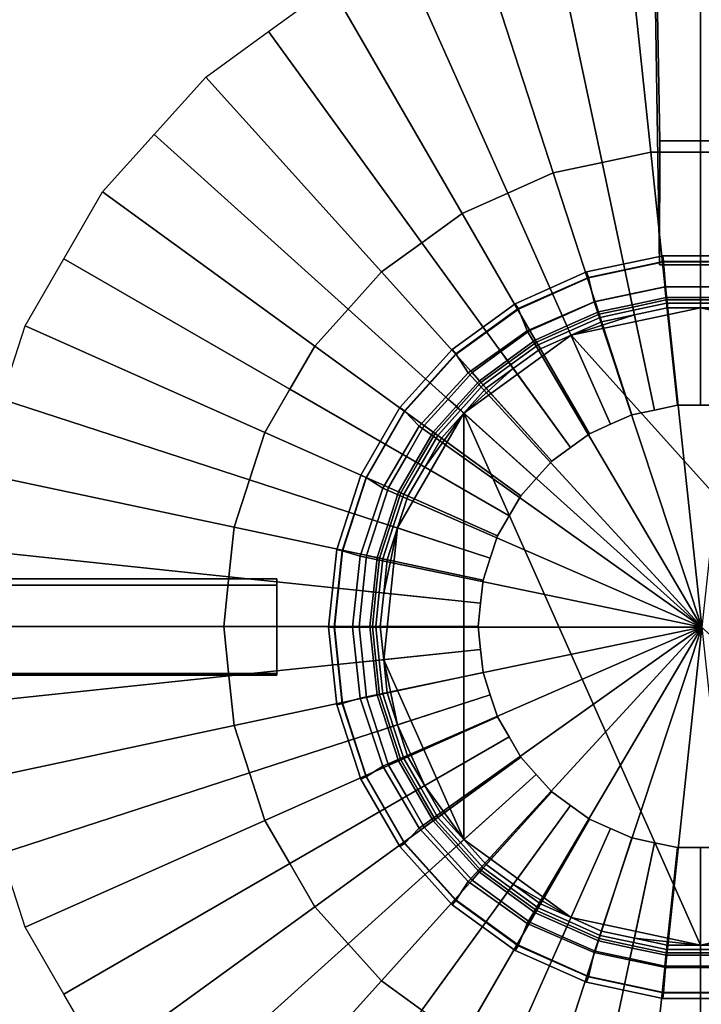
# Model space of a CAD drawing. Extents: x -11.5 to 11.5, y -9.9 to 10.6.
# Tile 23 of 33: x 4.2 to 6.1, y -3.9 to -1.1. Entities that reach past the tile are written whole.
import ezdxf

# ---------------------------------------------------------------- set-up
doc = ezdxf.new("R2010")
doc.units = 0
for name, color, linetype in [('CAST_IRON_-_PLATES_4', 27, 'CONTINUOUS'), ('GALVANIZED_METAL', 252, 'CONTINUOUS'), ('STAINLESS_STEEL', 251, 'CONTINUOUS')]:
    doc.layers.add(name, color=color, linetype=linetype)

msp = doc.modelspace()

# ---------------------------------------------------------------- linework, layer by layer
at = {"layer": 'CAST_IRON_-_PLATES_4'}
for points in [[(5.9392, 1.0066, 1.9362), (5.984, -1.4254, 1.9974), (6.2247, -1.4254, 1.9974), (6.2583, 1.0066, 1.9363)], [(6.2583, 1.0066, 2.3695), (6.2242, -1.7756, 2.3346), (5.9834, -1.7756, 2.3346), (5.9392, 1.0066, 2.3695)], [(5.9834, -1.7756, 2.3346), (5.984, -1.4254, 1.9974), (5.9392, 1.0066, 1.9362), (5.9392, 1.0066, 2.3695)], [(6.2247, -1.4254, 1.9974), (5.984, -1.4254, 1.9974), (5.9834, -1.7756, 2.3346), (6.2242, -1.7756, 2.3346)], [(5.9928, -1.7497, 1.4117), (5.9944, -1.7655, 1.4752), (5.782, -1.8106, 1.4752), (5.7771, -1.7955, 1.4117)], [(5.9946, -1.767, 1.4117), (5.9928, -1.7497, 1.4117), (5.7771, -1.7955, 1.4117), (5.7825, -1.8121, 1.4117)], [(6.2133, -1.7497, 1.4117), (6.2116, -1.7655, 1.4752), (5.9944, -1.7655, 1.4752), (5.9928, -1.7497, 1.4117)], [(6.2114, -1.767, 1.4117), (6.2133, -1.7497, 1.4117), (5.9928, -1.7497, 1.4117), (5.9946, -1.767, 1.4117)], [(5.9944, -1.7655, 1.4752), (5.9999, -1.8377, 1.5387), (5.798, -1.8797, 1.5387), (5.782, -1.8106, 1.4752)], [(6.2116, -1.7655, 1.4752), (6.2062, -1.8377, 1.5387), (5.9999, -1.8377, 1.5387), (5.9944, -1.7655, 1.4752)], [(5.7771, -1.7955, 1.4117), (5.782, -1.8106, 1.4752), (5.5837, -1.899, 1.4752), (5.5757, -1.8852, 1.4117)], [(5.7825, -1.8121, 1.4117), (5.7771, -1.7955, 1.4117), (5.5757, -1.8852, 1.4117), (5.5844, -1.9003, 1.4117)], [(5.782, -1.8106, 1.4752), (5.798, -1.8797, 1.5387), (5.6096, -1.9618, 1.5387), (5.5837, -1.899, 1.4752)], [(5.9999, -1.8377, 1.5387), (6.103, -2.7985, 1.5387), (5.798, -1.8797, 1.5387)], [(6.2062, -1.8377, 1.5387), (6.103, -2.7985, 1.5387), (5.9999, -1.8377, 1.5387)], [(5.5757, -1.8852, 1.4117), (5.5837, -1.899, 1.4752), (5.408, -2.0266, 1.4752), (5.3973, -2.0148, 1.4117)], [(5.5844, -1.9003, 1.4117), (5.5757, -1.8852, 1.4117), (5.3973, -2.0148, 1.4117), (5.409, -2.0277, 1.4117)], [(5.798, -1.8797, 1.5387), (6.103, -2.7985, 1.5387), (5.6096, -1.9618, 1.5387)], [(5.5837, -1.899, 1.4752), (5.6096, -1.9618, 1.5387), (5.4426, -2.0806, 1.5387), (5.408, -2.0266, 1.4752)], [(5.6096, -1.9618, 1.5387), (6.103, -2.7985, 1.5387), (5.4426, -2.0806, 1.5387)], [(5.3973, -2.0148, 1.4117), (5.408, -2.0266, 1.4752), (5.2627, -2.188, 1.4752), (5.2498, -2.1786, 1.4117)], [(5.409, -2.0277, 1.4117), (5.3973, -2.0148, 1.4117), (5.2498, -2.1786, 1.4117), (5.2639, -2.1889, 1.4117)], [(5.408, -2.0266, 1.4752), (5.4426, -2.0806, 1.5387), (5.3046, -2.2307, 1.5387), (5.2627, -2.188, 1.4752)], [(5.4426, -2.0806, 1.5387), (6.103, -2.7985, 1.5387), (5.3046, -2.2307, 1.5387)], [(5.2498, -2.1786, 1.4117), (5.2627, -2.188, 1.4752), (5.1541, -2.376, 1.4752), (5.1396, -2.3696, 1.4117)], [(5.2639, -2.1889, 1.4117), (5.2498, -2.1786, 1.4117), (5.1396, -2.3696, 1.4117), (5.1555, -2.3767, 1.4117)], [(5.2627, -2.188, 1.4752), (5.3046, -2.2307, 1.5387), (5.2014, -2.4056, 1.5387), (5.1541, -2.376, 1.4752)], [(5.3046, -2.2307, 1.5387), (6.103, -2.7985, 1.5387), (5.2014, -2.4056, 1.5387)], [(5.1396, -2.3696, 1.4117), (5.1541, -2.376, 1.4752), (5.087, -2.5826, 1.4752), (5.0714, -2.5792, 1.4117)], [(5.1555, -2.3767, 1.4117), (5.1396, -2.3696, 1.4117), (5.0714, -2.5792, 1.4117), (5.0885, -2.5829, 1.4117)], [(5.1541, -2.376, 1.4752), (5.2014, -2.4056, 1.5387), (5.1377, -2.5977, 1.5387), (5.087, -2.5826, 1.4752)], [(5.2014, -2.4056, 1.5387), (6.103, -2.7985, 1.5387), (5.1377, -2.5977, 1.5387)], [(5.0714, -2.5792, 1.4117), (5.087, -2.5826, 1.4752), (5.0643, -2.7985, 1.4752), (5.0484, -2.7985, 1.4117)], [(5.0885, -2.5829, 1.4117), (5.0714, -2.5792, 1.4117), (5.0484, -2.7985, 1.4117), (5.0658, -2.7985, 1.4117)], [(5.087, -2.5826, 1.4752), (5.1377, -2.5977, 1.5387), (5.1161, -2.7985, 1.5387), (5.0643, -2.7985, 1.4752)], [(5.1377, -2.5977, 1.5387), (6.103, -2.7985, 1.5387), (5.1161, -2.7985, 1.5387)], [(4.9022, -2.6617, 2.0119), (4.9022, -2.6798, 2.348), (1.0684, -2.6798, 2.348), (1.0068, -2.6617, 1.9362)], [(4.9022, -2.9338, 2.0119), (4.9022, -2.6617, 2.0119), (1.0068, -2.6617, 1.9362), (1.0068, -2.9338, 1.9362)], [(4.9022, -2.9297, 2.348), (4.9022, -2.6798, 2.348), (4.9022, -2.6617, 2.0119), (4.9022, -2.9338, 2.0119)], [(1.0684, -2.9297, 2.348), (1.0684, -2.6798, 2.348), (4.9022, -2.6798, 2.348), (4.9022, -2.9297, 2.348)], [(5.0484, -2.7985, 1.4117), (5.0643, -2.7985, 1.4752), (5.087, -3.0145, 1.4752), (5.0714, -3.0178, 1.4117)], [(5.0658, -2.7985, 1.4117), (5.0484, -2.7985, 1.4117), (5.0714, -3.0178, 1.4117), (5.0885, -3.0142, 1.4117)], [(5.0643, -2.7985, 1.4752), (5.1161, -2.7985, 1.5387), (5.1377, -2.9994, 1.5387), (5.087, -3.0145, 1.4752)], [(5.1161, -2.7985, 1.5387), (6.103, -2.7985, 1.5387), (5.1377, -2.9994, 1.5387)], [(5.1377, -2.9994, 1.5387), (6.103, -2.7985, 1.5387), (5.2014, -3.1915, 1.5387)], [(5.2014, -3.1915, 1.5387), (6.103, -2.7985, 1.5387), (5.3046, -3.3664, 1.5387)], [(5.3046, -3.3664, 1.5387), (6.103, -2.7985, 1.5387), (5.4426, -3.5165, 1.5387)], [(5.4426, -3.5165, 1.5387), (6.103, -2.7985, 1.5387), (5.6096, -3.6352, 1.5387)], [(5.6096, -3.6352, 1.5387), (6.103, -2.7985, 1.5387), (5.798, -3.7173, 1.5387)], [(5.798, -3.7173, 1.5387), (6.103, -2.7985, 1.5387), (5.9999, -3.7593, 1.5387)], [(5.9999, -3.7593, 1.5387), (6.103, -2.7985, 1.5387), (6.2062, -3.7593, 1.5387)], [(4.9022, -2.9297, 2.348), (4.9022, -2.9338, 2.0119), (1.0068, -2.9338, 1.9362), (1.0684, -2.9297, 2.348)], [(5.087, -3.0145, 1.4752), (5.1377, -2.9994, 1.5387), (5.2014, -3.1915, 1.5387), (5.1541, -3.221, 1.4752)], [(5.0885, -3.0142, 1.4117), (5.0714, -3.0178, 1.4117), (5.1396, -3.2275, 1.4117), (5.1555, -3.2204, 1.4117)], [(5.0714, -3.0178, 1.4117), (5.087, -3.0145, 1.4752), (5.1541, -3.221, 1.4752), (5.1396, -3.2275, 1.4117)], [(5.1541, -3.221, 1.4752), (5.2014, -3.1915, 1.5387), (5.3046, -3.3664, 1.5387), (5.2627, -3.4091, 1.4752)], [(5.1555, -3.2204, 1.4117), (5.1396, -3.2275, 1.4117), (5.2498, -3.4184, 1.4117), (5.2639, -3.4082, 1.4117)], [(5.1396, -3.2275, 1.4117), (5.1541, -3.221, 1.4752), (5.2627, -3.4091, 1.4752), (5.2498, -3.4184, 1.4117)], [(5.2627, -3.4091, 1.4752), (5.3046, -3.3664, 1.5387), (5.4426, -3.5165, 1.5387), (5.408, -3.5705, 1.4752)], [(5.2639, -3.4082, 1.4117), (5.2498, -3.4184, 1.4117), (5.3973, -3.5823, 1.4117), (5.409, -3.5693, 1.4117)], [(5.2498, -3.4184, 1.4117), (5.2627, -3.4091, 1.4752), (5.408, -3.5705, 1.4752), (5.3973, -3.5823, 1.4117)], [(5.408, -3.5705, 1.4752), (5.4426, -3.5165, 1.5387), (5.6096, -3.6352, 1.5387), (5.5837, -3.6981, 1.4752)], [(5.409, -3.5693, 1.4117), (5.3973, -3.5823, 1.4117), (5.5757, -3.7119, 1.4117), (5.5844, -3.6968, 1.4117)], [(5.3973, -3.5823, 1.4117), (5.408, -3.5705, 1.4752), (5.5837, -3.6981, 1.4752), (5.5757, -3.7119, 1.4117)], [(5.5837, -3.6981, 1.4752), (5.6096, -3.6352, 1.5387), (5.798, -3.7173, 1.5387), (5.782, -3.7864, 1.4752)], [(5.5844, -3.6968, 1.4117), (5.5757, -3.7119, 1.4117), (5.7771, -3.8015, 1.4117), (5.7825, -3.785, 1.4117)], [(5.5757, -3.7119, 1.4117), (5.5837, -3.6981, 1.4752), (5.782, -3.7864, 1.4752), (5.7771, -3.8015, 1.4117)], [(5.782, -3.7864, 1.4752), (5.798, -3.7173, 1.5387), (5.9999, -3.7593, 1.5387), (5.9944, -3.8316, 1.4752)], [(5.9944, -3.8316, 1.4752), (5.9999, -3.7593, 1.5387), (6.2062, -3.7593, 1.5387), (6.2116, -3.8316, 1.4752)], [(5.7825, -3.785, 1.4117), (5.7771, -3.8015, 1.4117), (5.9928, -3.8474, 1.4117), (5.9946, -3.83, 1.4117)], [(5.7771, -3.8015, 1.4117), (5.782, -3.7864, 1.4752), (5.9944, -3.8316, 1.4752), (5.9928, -3.8474, 1.4117)], [(5.9946, -3.83, 1.4117), (5.9928, -3.8474, 1.4117), (6.2133, -3.8474, 1.4117), (6.2114, -3.83, 1.4117)], [(5.9928, -3.8474, 1.4117), (5.9944, -3.8316, 1.4752), (6.2116, -3.8316, 1.4752), (6.2133, -3.8474, 1.4117)]]:
    msp.add_3dface(points, dxfattribs=at)
at = {"layer": 'GALVANIZED_METAL'}
msp.add_3dface([(-10.8114, 9.0054, -1.7317), (-10.8114, -8.9641, -1.7317), (10.8114, -9.2996, -1.7317), (10.8114, 9.0054, -1.7317)], dxfattribs=at)
at = {"layer": 'STAINLESS_STEEL'}
for points in [[(10.1507, 9.5202, 0.249), (1.0867, -5.7839, 0.249), (0.5118, -5.2257, 0.249), (0.5118, 9.5207, 0.249)], [(10.1507, 9.5202, 0.249), (10.1507, -5.7839, 0.249), (1.0867, -5.7839, 0.249)], [(5.8808, -0.72, 0.2626), (5.9583, -1.4569, 0.6659), (5.8206, -1.4862, 0.6659), (5.6674, -0.7653, 0.2626)], [(6.0991, -1.4569, 0.6659), (5.9583, -1.4569, 0.6659), (5.8808, -0.72, 0.2626), (6.0991, -0.72, 0.2626)], [(6.3173, -0.72, 0.2626), (6.2399, -1.4569, 0.6659), (6.0991, -1.4569, 0.6659), (6.0991, -0.72, 0.2626)], [(5.6674, -0.7653, 0.2626), (5.8206, -1.4862, 0.6659), (5.6829, -1.5154, 0.6659), (5.4539, -0.8107, 0.2626)], [(5.4539, -0.8107, 0.2626), (5.6829, -1.5154, 0.6659), (5.5543, -1.5727, 0.6659), (5.2545, -0.8995, 0.2626)], [(5.2545, -0.8995, 0.2626), (5.5543, -1.5727, 0.6659), (5.4257, -1.63, 0.6659), (5.0552, -0.9882, 0.2626)], [(5.0552, -0.9882, 0.2626), (5.4257, -1.63, 0.6659), (5.3118, -1.7127, 0.6659), (4.8786, -1.1165, 0.2626)], [(4.8786, -1.1165, 0.2626), (5.3118, -1.7127, 0.6659), (5.1979, -1.7955, 0.6659), (4.702, -1.2448, 0.2626)], [(4.556, -1.407, 0.2626), (4.702, -1.2448, 0.2626), (5.1979, -1.7955, 0.6659), (5.1037, -1.9001, 0.6659)], [(4.556, -1.407, 0.2626), (5.1037, -1.9001, 0.6659), (5.0095, -2.0047, 0.6659), (4.41, -1.5692, 0.2626)], [(5.9692, -2.1853, 0.6659), (5.8206, -1.4862, 0.6659), (5.9583, -1.4569, 0.6659), (6.0334, -2.1717, 0.6659)], [(6.0334, -2.1717, 0.6659), (5.9583, -1.4569, 0.6659), (6.0991, -1.4569, 0.6659), (6.0991, -2.1717, 0.6659)], [(6.0991, -2.1717, 0.6659), (6.0991, -1.4569, 0.6659), (6.2399, -1.4569, 0.6659), (6.1647, -2.1717, 0.6659)], [(5.905, -2.199, 0.6659), (5.6829, -1.5154, 0.6659), (5.8206, -1.4862, 0.6659), (5.9692, -2.1853, 0.6659)], [(5.845, -2.2257, 0.6659), (5.5543, -1.5727, 0.6659), (5.6829, -1.5154, 0.6659), (5.905, -2.199, 0.6659)], [(4.41, -1.5692, 0.2626), (5.0095, -2.0047, 0.6659), (4.9391, -2.1266, 0.6659), (4.3009, -1.7582, 0.2626)], [(5.785, -2.2524, 0.6659), (5.4257, -1.63, 0.6659), (5.5543, -1.5727, 0.6659), (5.845, -2.2257, 0.6659)], [(5.7319, -2.291, 0.6659), (5.3118, -1.7127, 0.6659), (5.4257, -1.63, 0.6659), (5.785, -2.2524, 0.6659)], [(5.6788, -2.3296, 0.6659), (5.1979, -1.7955, 0.6659), (5.3118, -1.7127, 0.6659), (5.7319, -2.291, 0.6659)], [(4.3009, -1.7582, 0.2626), (4.9391, -2.1266, 0.6659), (4.8687, -2.2486, 0.6659), (4.1917, -1.9472, 0.2626)], [(5.6348, -2.3784, 0.6659), (5.1037, -1.9001, 0.6659), (5.1979, -1.7955, 0.6659), (5.6788, -2.3296, 0.6659)], [(5.801, -1.879, 0.8726), (5.8996, -1.858, 0.8726), (5.906, -1.888, 1.1771), (5.8105, -1.9083, 1.1771)], [(5.8126, -1.9147, 0.8171), (5.9074, -1.8946, 0.8171), (5.8996, -1.858, 0.8726), (5.801, -1.879, 0.8726)], [(5.8996, -1.858, 0.8726), (5.9982, -1.837, 0.8726), (6.0015, -1.8677, 1.1771), (5.906, -1.888, 1.1771)], [(5.9074, -1.8946, 0.8171), (6.0022, -1.8744, 0.8171), (5.9982, -1.837, 0.8726), (5.8996, -1.858, 0.8726)], [(5.9982, -1.837, 0.8726), (6.0991, -1.837, 0.8726), (6.0991, -1.8677, 1.1771), (6.0015, -1.8677, 1.1771)], [(6.0022, -1.8744, 0.8171), (6.0991, -1.8744, 0.8171), (6.0991, -1.837, 0.8726), (5.9982, -1.837, 0.8726)], [(6.0991, -1.837, 0.8726), (6.1999, -1.837, 0.8726), (6.1967, -1.8677, 1.1771), (6.0991, -1.8677, 1.1771)], [(6.0991, -1.8744, 0.8171), (6.196, -1.8744, 0.8171), (6.1999, -1.837, 0.8726), (6.0991, -1.837, 0.8726)], [(5.7089, -1.92, 0.8726), (5.801, -1.879, 0.8726), (5.8105, -1.9083, 1.1771), (5.7214, -1.948, 1.1771)], [(5.7241, -1.9541, 0.8171), (5.8126, -1.9147, 0.8171), (5.801, -1.879, 0.8726), (5.7089, -1.92, 0.8726)], [(5.8105, -1.9083, 1.1771), (5.906, -1.888, 1.1771), (5.9093, -1.9037, 1.1771), (5.8155, -1.9236, 1.1771)], [(5.906, -1.888, 1.1771), (6.0015, -1.8677, 1.1771), (6.0032, -1.8837, 1.1771), (5.9093, -1.9037, 1.1771)], [(5.9074, -1.8946, 0.8171), (5.9692, -2.1853, 0.7992), (6.0334, -2.1717, 0.7992), (6.0022, -1.8744, 0.8171)], [(5.9093, -1.9037, 1.1771), (6.0032, -1.8837, 1.1771), (6.0032, -1.8837, 1.245), (5.9093, -1.9037, 1.245)], [(5.912, -1.9162, 1.4113), (5.9093, -1.9037, 1.245), (6.0032, -1.8837, 1.245), (6.0045, -1.8965, 1.4113)], [(6.0015, -1.8677, 1.1771), (6.0991, -1.8677, 1.1771), (6.0991, -1.8837, 1.1771), (6.0032, -1.8837, 1.1771)], [(6.0022, -1.8744, 0.8171), (6.0334, -2.1717, 0.7992), (6.0991, -2.1717, 0.7992), (6.0991, -1.8744, 0.8171)], [(6.0032, -1.8837, 1.1771), (6.0991, -1.8837, 1.1771), (6.0991, -1.8837, 1.245), (6.0032, -1.8837, 1.245)], [(6.0045, -1.8965, 1.4113), (6.0032, -1.8837, 1.245), (6.0991, -1.8837, 1.245), (6.0991, -1.8965, 1.4113)], [(6.0991, -1.8677, 1.1771), (6.1967, -1.8677, 1.1771), (6.195, -1.8837, 1.1771), (6.0991, -1.8837, 1.1771)], [(6.0991, -1.8744, 0.8171), (6.0991, -2.1717, 0.7992), (6.1647, -2.1717, 0.7992), (6.196, -1.8744, 0.8171)], [(6.0991, -1.8837, 1.1771), (6.195, -1.8837, 1.1771), (6.195, -1.8837, 1.245), (6.0991, -1.8837, 1.245)], [(6.0991, -1.8965, 1.4113), (6.0991, -1.8837, 1.245), (6.195, -1.8837, 1.245), (6.1937, -1.8965, 1.4113)], [(5.5909, -2.4272, 0.6659), (5.0095, -2.0047, 0.6659), (5.1037, -1.9001, 0.6659), (5.6348, -2.3784, 0.6659)], [(5.7214, -1.948, 1.1771), (5.8105, -1.9083, 1.1771), (5.8155, -1.9236, 1.1771), (5.7279, -1.9626, 1.1771)], [(5.7241, -1.9541, 0.8171), (5.845, -2.2257, 0.7992), (5.905, -2.199, 0.7992), (5.8126, -1.9147, 0.8171)], [(6.8784, -3.2463, 1.4113), (5.7331, -1.9743, 1.4113), (6.0991, -1.8965, 1.4113), (6.4651, -1.9743, 1.4113)], [(6.0991, -1.8965, 1.4113), (5.7331, -1.9743, 1.4113), (5.912, -1.9162, 1.4113), (6.0045, -1.8965, 1.4113)], [(5.7331, -1.9743, 1.4113), (5.8195, -1.9358, 1.4113), (5.912, -1.9162, 1.4113)], [(5.8126, -1.9147, 0.8171), (5.905, -2.199, 0.7992), (5.9692, -2.1853, 0.7992), (5.9074, -1.8946, 0.8171)], [(5.8155, -1.9236, 1.1771), (5.9093, -1.9037, 1.1771), (5.9093, -1.9037, 1.245), (5.8155, -1.9236, 1.245)], [(5.8195, -1.9358, 1.4113), (5.8155, -1.9236, 1.245), (5.9093, -1.9037, 1.245), (5.912, -1.9162, 1.4113)], [(6.2862, -1.9162, 1.4113), (6.4651, -1.9743, 1.4113), (6.0991, -1.8965, 1.4113), (6.1937, -1.8965, 1.4113)], [(5.6168, -1.961, 0.8726), (5.7089, -1.92, 0.8726), (5.7214, -1.948, 1.1771), (5.6322, -1.9877, 1.1771)], [(5.6356, -1.9935, 0.8171), (5.7241, -1.9541, 0.8171), (5.7089, -1.92, 0.8726), (5.6168, -1.961, 0.8726)], [(5.7279, -1.9626, 1.1771), (5.8155, -1.9236, 1.1771), (5.8155, -1.9236, 1.245), (5.7279, -1.9626, 1.245)], [(5.7331, -1.9743, 1.4113), (5.7279, -1.9626, 1.245), (5.8155, -1.9236, 1.245), (5.8195, -1.9358, 1.4113)], [(4.1917, -1.9472, 0.2626), (4.8687, -2.2486, 0.6659), (4.8252, -2.3825, 0.6659), (4.1243, -2.1547, 0.2626)], [(6.8784, -3.2463, 1.4113), (6.7678, -3.3985, 1.4113), (5.4303, -2.1942, 1.4113), (5.7331, -1.9743, 1.4113)], [(5.7331, -1.9743, 1.4113), (5.4303, -2.1942, 1.4113), (5.5701, -2.0684, 1.4113), (5.6467, -2.0128, 1.4113)], [(5.5352, -2.0203, 0.8726), (5.6168, -1.961, 0.8726), (5.6322, -1.9877, 1.1771), (5.5532, -2.0451, 1.1771)], [(5.5572, -2.0505, 0.8171), (5.6356, -1.9935, 0.8171), (5.6168, -1.961, 0.8726), (5.5352, -2.0203, 0.8726)], [(5.6322, -1.9877, 1.1771), (5.7214, -1.948, 1.1771), (5.7279, -1.9626, 1.1771), (5.6402, -2.0016, 1.1771)], [(5.6356, -1.9935, 0.8171), (5.785, -2.2524, 0.7992), (5.845, -2.2257, 0.7992), (5.7241, -1.9541, 0.8171)], [(5.6402, -2.0016, 1.1771), (5.7279, -1.9626, 1.1771), (5.7279, -1.9626, 1.245), (5.6402, -2.0016, 1.245)], [(5.6467, -2.0128, 1.4113), (5.6402, -2.0016, 1.245), (5.7279, -1.9626, 1.245), (5.7331, -1.9743, 1.4113)], [(5.5532, -2.0451, 1.1771), (5.6322, -1.9877, 1.1771), (5.6402, -2.0016, 1.1771), (5.5626, -2.058, 1.1771)], [(5.5572, -2.0505, 0.8171), (5.7319, -2.291, 0.7992), (5.785, -2.2524, 0.7992), (5.6356, -1.9935, 0.8171)], [(5.5626, -2.058, 1.1771), (5.6402, -2.0016, 1.1771), (5.6402, -2.0016, 1.245), (5.5626, -2.058, 1.245)], [(5.5701, -2.0684, 1.4113), (5.5626, -2.058, 1.245), (5.6402, -2.0016, 1.245), (5.6467, -2.0128, 1.4113)], [(5.5581, -2.484, 0.6659), (4.9391, -2.1266, 0.6659), (5.0095, -2.0047, 0.6659), (5.5909, -2.4272, 0.6659)], [(5.4536, -2.0795, 0.8726), (5.5352, -2.0203, 0.8726), (5.5532, -2.0451, 1.1771), (5.4743, -2.1025, 1.1771)], [(5.4788, -2.1074, 0.8171), (5.5572, -2.0505, 0.8171), (5.5352, -2.0203, 0.8726), (5.4536, -2.0795, 0.8726)], [(5.4743, -2.1025, 1.1771), (5.5532, -2.0451, 1.1771), (5.5626, -2.058, 1.1771), (5.485, -2.1144, 1.1771)], [(5.4788, -2.1074, 0.8171), (5.6788, -2.3296, 0.7992), (5.7319, -2.291, 0.7992), (5.5572, -2.0505, 0.8171)], [(5.3862, -2.1545, 0.8726), (5.4536, -2.0795, 0.8726), (5.4743, -2.1025, 1.1771), (5.409, -2.175, 1.1771)], [(5.4139, -2.1795, 0.8171), (5.4788, -2.1074, 0.8171), (5.4536, -2.0795, 0.8726), (5.3862, -2.1545, 0.8726)], [(5.4303, -2.1942, 1.4113), (5.4936, -2.1239, 1.4113), (5.5701, -2.0684, 1.4113)], [(5.485, -2.1144, 1.1771), (5.5626, -2.058, 1.1771), (5.5626, -2.058, 1.245), (5.485, -2.1144, 1.245)], [(5.4936, -2.1239, 1.4113), (5.485, -2.1144, 1.245), (5.5626, -2.058, 1.245), (5.5701, -2.0684, 1.4113)], [(5.409, -2.175, 1.1771), (5.4743, -2.1025, 1.1771), (5.485, -2.1144, 1.1771), (5.4208, -2.1857, 1.1771)], [(5.4139, -2.1795, 0.8171), (5.6348, -2.3784, 0.7992), (5.6788, -2.3296, 0.7992), (5.4788, -2.1074, 0.8171)], [(5.5252, -2.5409, 0.6659), (4.8687, -2.2486, 0.6659), (4.9391, -2.1266, 0.6659), (5.5581, -2.484, 0.6659)], [(5.4208, -2.1857, 1.1771), (5.485, -2.1144, 1.1771), (5.485, -2.1144, 1.245), (5.4208, -2.1857, 1.245)], [(5.4303, -2.1942, 1.4113), (5.4208, -2.1857, 1.245), (5.485, -2.1144, 1.245), (5.4936, -2.1239, 1.4113)], [(4.1243, -2.1547, 0.2626), (4.8252, -2.3825, 0.6659), (4.7817, -2.5163, 0.6659), (4.0569, -2.3623, 0.2626)], [(5.3187, -2.2294, 0.8726), (5.3862, -2.1545, 0.8726), (5.409, -2.175, 1.1771), (5.3437, -2.2475, 1.1771)], [(5.3491, -2.2515, 0.8171), (5.4139, -2.1795, 0.8171), (5.3862, -2.1545, 0.8726), (5.3187, -2.2294, 0.8726)], [(5.2041, -2.8904, 1.4113), (5.2432, -2.5183, 1.4113), (5.4303, -2.1942, 1.4113), (5.4303, -3.3985, 1.4113)], [(5.3198, -2.3464, 1.4113), (5.4303, -2.1942, 1.4113), (5.2432, -2.5183, 1.4113), (5.2725, -2.4283, 1.4113)], [(5.3198, -2.3464, 1.4113), (5.367, -2.2645, 1.4113), (5.4303, -2.1942, 1.4113)], [(5.3437, -2.2475, 1.1771), (5.409, -2.175, 1.1771), (5.4208, -2.1857, 1.1771), (5.3567, -2.257, 1.1771)], [(5.3491, -2.2515, 0.8171), (5.5909, -2.4272, 0.7992), (5.6348, -2.3784, 0.7992), (5.4139, -2.1795, 0.8171)], [(5.3567, -2.257, 1.1771), (5.4208, -2.1857, 1.1771), (5.4208, -2.1857, 1.245), (5.3567, -2.257, 1.245)], [(5.367, -2.2645, 1.4113), (5.3567, -2.257, 1.245), (5.4208, -2.1857, 1.245), (5.4303, -2.1942, 1.4113)], [(6.4651, -3.6185, 1.4113), (6.0991, -3.6963, 1.4113), (5.4303, -2.1942, 1.4113), (6.7678, -3.3985, 1.4113)], [(5.7331, -3.6185, 1.4113), (5.4303, -3.3985, 1.4113), (5.4303, -2.1942, 1.4113), (6.0991, -3.6963, 1.4113)], [(5.905, -2.199, 0.7992), (5.905, -2.199, 0.6659), (5.9692, -2.1853, 0.6659), (5.9692, -2.1853, 0.7992)], [(5.9692, -2.1853, 0.7992), (5.9692, -2.1853, 0.6659), (6.0334, -2.1717, 0.6659), (6.0334, -2.1717, 0.7992)], [(6.0334, -2.1717, 0.7992), (6.0334, -2.1717, 0.6659), (6.0991, -2.1717, 0.6659), (6.0991, -2.1717, 0.7992)], [(6.0991, -2.1717, 0.7992), (6.0991, -2.1717, 0.6659), (6.1647, -2.1717, 0.6659), (6.1647, -2.1717, 0.7992)], [(5.845, -2.2257, 0.7992), (5.845, -2.2257, 0.6659), (5.905, -2.199, 0.6659), (5.905, -2.199, 0.7992)], [(5.5049, -2.6033, 0.6659), (4.8252, -2.3825, 0.6659), (4.8687, -2.2486, 0.6659), (5.5252, -2.5409, 0.6659)], [(5.2683, -2.3167, 0.8726), (5.3187, -2.2294, 0.8726), (5.3437, -2.2475, 1.1771), (5.2949, -2.3321, 1.1771)], [(5.3006, -2.3354, 0.8171), (5.3491, -2.2515, 0.8171), (5.3187, -2.2294, 0.8726), (5.2683, -2.3167, 0.8726)], [(5.2949, -2.3321, 1.1771), (5.3437, -2.2475, 1.1771), (5.3567, -2.257, 1.1771), (5.3087, -2.34, 1.1771)], [(5.3006, -2.3354, 0.8171), (5.5581, -2.484, 0.7992), (5.5909, -2.4272, 0.7992), (5.3491, -2.2515, 0.8171)], [(5.7319, -2.291, 0.7992), (5.7319, -2.291, 0.6659), (5.785, -2.2524, 0.6659), (5.785, -2.2524, 0.7992)], [(5.785, -2.2524, 0.7992), (5.785, -2.2524, 0.6659), (5.845, -2.2257, 0.6659), (5.845, -2.2257, 0.7992)], [(5.3087, -2.34, 1.1771), (5.3567, -2.257, 1.1771), (5.3567, -2.257, 1.245), (5.3087, -2.34, 1.245)], [(5.3198, -2.3464, 1.4113), (5.3087, -2.34, 1.245), (5.3567, -2.257, 1.245), (5.367, -2.2645, 1.4113)], [(5.6788, -2.3296, 0.7992), (5.6788, -2.3296, 0.6659), (5.7319, -2.291, 0.6659), (5.7319, -2.291, 0.7992)], [(5.2179, -2.404, 0.8726), (5.2683, -2.3167, 0.8726), (5.2949, -2.3321, 1.1771), (5.2461, -2.4166, 1.1771)], [(5.2522, -2.4193, 0.8171), (5.3006, -2.3354, 0.8171), (5.2683, -2.3167, 0.8726), (5.2179, -2.404, 0.8726)], [(5.2461, -2.4166, 1.1771), (5.2949, -2.3321, 1.1771), (5.3087, -2.34, 1.1771), (5.2607, -2.4231, 1.1771)], [(5.2522, -2.4193, 0.8171), (5.5252, -2.5409, 0.7992), (5.5581, -2.484, 0.7992), (5.3006, -2.3354, 0.8171)], [(5.6348, -2.3784, 0.7992), (5.6348, -2.3784, 0.6659), (5.6788, -2.3296, 0.6659), (5.6788, -2.3296, 0.7992)], [(4.0569, -2.3623, 0.2626), (4.7817, -2.5163, 0.6659), (4.7669, -2.6564, 0.6659), (4.034, -2.5793, 0.2626)], [(5.2607, -2.4231, 1.1771), (5.3087, -2.34, 1.1771), (5.3087, -2.34, 1.245), (5.2607, -2.4231, 1.245)], [(5.2725, -2.4283, 1.4113), (5.2607, -2.4231, 1.245), (5.3087, -2.34, 1.245), (5.3198, -2.3464, 1.4113)], [(5.4846, -2.6658, 0.6659), (4.7817, -2.5163, 0.6659), (4.8252, -2.3825, 0.6659), (5.5049, -2.6033, 0.6659)], [(5.5909, -2.4272, 0.7992), (5.5909, -2.4272, 0.6659), (5.6348, -2.3784, 0.6659), (5.6348, -2.3784, 0.7992)], [(5.1867, -2.4999, 0.8726), (5.2179, -2.404, 0.8726), (5.2461, -2.4166, 1.1771), (5.2159, -2.5094, 1.1771)], [(5.2222, -2.5115, 0.8171), (5.2522, -2.4193, 0.8171), (5.2179, -2.404, 0.8726), (5.1867, -2.4999, 0.8726)], [(5.2159, -2.5094, 1.1771), (5.2461, -2.4166, 1.1771), (5.2607, -2.4231, 1.1771), (5.2311, -2.5143, 1.1771)], [(5.2222, -2.5115, 0.8171), (5.5049, -2.6033, 0.7992), (5.5252, -2.5409, 0.7992), (5.2522, -2.4193, 0.8171)], [(5.2311, -2.5143, 1.1771), (5.2607, -2.4231, 1.1771), (5.2607, -2.4231, 1.245), (5.2311, -2.5143, 1.245)], [(5.2432, -2.5183, 1.4113), (5.2311, -2.5143, 1.245), (5.2607, -2.4231, 1.245), (5.2725, -2.4283, 1.4113)], [(5.5581, -2.484, 0.7992), (5.5581, -2.484, 0.6659), (5.5909, -2.4272, 0.6659), (5.5909, -2.4272, 0.7992)], [(5.1555, -2.5958, 0.8726), (5.1867, -2.4999, 0.8726), (5.2159, -2.5094, 1.1771), (5.1857, -2.6022, 1.1771)], [(5.1923, -2.6036, 0.8171), (5.2222, -2.5115, 0.8171), (5.1867, -2.4999, 0.8726), (5.1555, -2.5958, 0.8726)], [(5.5252, -2.5409, 0.7992), (5.5252, -2.5409, 0.6659), (5.5581, -2.484, 0.6659), (5.5581, -2.484, 0.7992)], [(5.4778, -2.7311, 0.6659), (4.7669, -2.6564, 0.6659), (4.7817, -2.5163, 0.6659), (5.4846, -2.6658, 0.6659)], [(5.1857, -2.6022, 1.1771), (5.2159, -2.5094, 1.1771), (5.2311, -2.5143, 1.1771), (5.2014, -2.6056, 1.1771)], [(5.1923, -2.6036, 0.8171), (5.4846, -2.6658, 0.7992), (5.5049, -2.6033, 0.7992), (5.2222, -2.5115, 0.8171)], [(5.2041, -2.7023, 1.4113), (5.2432, -2.5183, 1.4113), (5.2041, -2.8904, 1.4113), (5.1942, -2.7964, 1.4113)], [(5.2014, -2.6056, 1.1771), (5.2311, -2.5143, 1.1771), (5.2311, -2.5143, 1.245), (5.2014, -2.6056, 1.245)], [(5.214, -2.6082, 1.4113), (5.2014, -2.6056, 1.245), (5.2311, -2.5143, 1.245), (5.2432, -2.5183, 1.4113)], [(5.2041, -2.7023, 1.4113), (5.214, -2.6082, 1.4113), (5.2432, -2.5183, 1.4113)], [(5.5049, -2.6033, 0.7992), (5.5049, -2.6033, 0.6659), (5.5252, -2.5409, 0.6659), (5.5252, -2.5409, 0.7992)], [(4.7669, -2.6564, 0.6659), (4.7522, -2.7964, 0.6659), (4.0112, -2.7964, 0.2626), (4.034, -2.5793, 0.2626)], [(5.145, -2.6961, 0.8726), (5.1555, -2.5958, 0.8726), (5.1857, -2.6022, 1.1771), (5.1755, -2.6993, 1.1771)], [(5.1822, -2.7, 0.8171), (5.1923, -2.6036, 0.8171), (5.1555, -2.5958, 0.8726), (5.145, -2.6961, 0.8726)], [(5.1755, -2.6993, 1.1771), (5.1857, -2.6022, 1.1771), (5.2014, -2.6056, 1.1771), (5.1914, -2.701, 1.1771)], [(5.1822, -2.7, 0.8171), (5.4778, -2.7311, 0.7992), (5.4846, -2.6658, 0.7992), (5.1923, -2.6036, 0.8171)], [(5.1914, -2.701, 1.1771), (5.2014, -2.6056, 1.1771), (5.2014, -2.6056, 1.245), (5.1914, -2.701, 1.245)], [(5.2041, -2.7023, 1.4113), (5.1914, -2.701, 1.245), (5.2014, -2.6056, 1.245), (5.214, -2.6082, 1.4113)], [(5.4846, -2.6658, 0.7992), (5.4846, -2.6658, 0.6659), (5.5049, -2.6033, 0.6659), (5.5049, -2.6033, 0.7992)], [(5.4709, -2.7964, 0.6659), (4.7522, -2.7964, 0.6659), (4.7669, -2.6564, 0.6659), (5.4778, -2.7311, 0.6659)], [(5.4778, -2.7311, 0.7992), (5.4778, -2.7311, 0.6659), (5.4846, -2.6658, 0.6659), (5.4846, -2.6658, 0.7992)], [(5.1345, -2.7964, 0.8726), (5.145, -2.6961, 0.8726), (5.1755, -2.6993, 1.1771), (5.1653, -2.7964, 1.1771)], [(5.172, -2.7964, 0.8171), (5.1822, -2.7, 0.8171), (5.145, -2.6961, 0.8726), (5.1345, -2.7964, 0.8726)], [(5.1653, -2.7964, 1.1771), (5.1755, -2.6993, 1.1771), (5.1914, -2.701, 1.1771), (5.1814, -2.7964, 1.1771)], [(5.172, -2.7964, 0.8171), (5.4709, -2.7964, 0.7992), (5.4778, -2.7311, 0.7992), (5.1822, -2.7, 0.8171)], [(5.1814, -2.7964, 1.1771), (5.1914, -2.701, 1.1771), (5.1914, -2.701, 1.245), (5.1814, -2.7964, 1.245)], [(5.1942, -2.7964, 1.4113), (5.1814, -2.7964, 1.245), (5.1914, -2.701, 1.245), (5.2041, -2.7023, 1.4113)], [(5.4709, -2.7964, 0.7992), (5.4709, -2.7964, 0.6659), (5.4778, -2.7311, 0.6659), (5.4778, -2.7311, 0.7992)], [(4.0112, -2.7964, 0.2626), (4.7522, -2.7964, 0.6659), (4.7669, -2.9364, 0.6659), (4.034, -3.0134, 0.2626)], [(5.4778, -2.8617, 0.6659), (4.7669, -2.9364, 0.6659), (4.7522, -2.7964, 0.6659), (5.4709, -2.7964, 0.6659)], [(5.145, -2.8967, 0.8726), (5.1345, -2.7964, 0.8726), (5.1653, -2.7964, 1.1771), (5.1755, -2.8934, 1.1771)], [(5.1822, -2.8927, 0.8171), (5.172, -2.7964, 0.8171), (5.1345, -2.7964, 0.8726), (5.145, -2.8967, 0.8726)], [(5.1755, -2.8934, 1.1771), (5.1653, -2.7964, 1.1771), (5.1814, -2.7964, 1.1771), (5.1914, -2.8918, 1.1771)], [(5.1822, -2.8927, 0.8171), (5.4778, -2.8617, 0.7992), (5.4709, -2.7964, 0.7992), (5.172, -2.7964, 0.8171)], [(5.1914, -2.8918, 1.1771), (5.1814, -2.7964, 1.1771), (5.1814, -2.7964, 1.245), (5.1914, -2.8918, 1.245)], [(5.2041, -2.8904, 1.4113), (5.1914, -2.8918, 1.245), (5.1814, -2.7964, 1.245), (5.1942, -2.7964, 1.4113)], [(5.4778, -2.8617, 0.7992), (5.4778, -2.8617, 0.6659), (5.4709, -2.7964, 0.6659), (5.4709, -2.7964, 0.7992)], [(5.4846, -2.927, 0.6659), (4.7817, -3.0764, 0.6659), (4.7669, -2.9364, 0.6659), (5.4778, -2.8617, 0.6659)], [(5.1923, -2.9891, 0.8171), (5.4846, -2.927, 0.7992), (5.4778, -2.8617, 0.7992), (5.1822, -2.8927, 0.8171)], [(5.4846, -2.927, 0.7992), (5.4846, -2.927, 0.6659), (5.4778, -2.8617, 0.6659), (5.4778, -2.8617, 0.7992)], [(5.1857, -2.9905, 1.1771), (5.1755, -2.8934, 1.1771), (5.1914, -2.8918, 1.1771), (5.2014, -2.9872, 1.1771)], [(5.214, -2.9845, 1.4113), (5.2014, -2.9872, 1.245), (5.1914, -2.8918, 1.245), (5.2041, -2.8904, 1.4113)], [(5.2014, -2.9872, 1.1771), (5.1914, -2.8918, 1.1771), (5.1914, -2.8918, 1.245), (5.2014, -2.9872, 1.245)], [(5.2432, -3.0745, 1.4113), (5.2041, -2.8904, 1.4113), (5.4303, -3.3985, 1.4113), (5.3198, -3.2463, 1.4113)], [(5.2432, -3.0745, 1.4113), (5.214, -2.9845, 1.4113), (5.2041, -2.8904, 1.4113)], [(5.1923, -2.9891, 0.8171), (5.1822, -2.8927, 0.8171), (5.145, -2.8967, 0.8726), (5.1555, -2.9969, 0.8726)], [(5.1555, -2.9969, 0.8726), (5.145, -2.8967, 0.8726), (5.1755, -2.8934, 1.1771), (5.1857, -2.9905, 1.1771)], [(4.7669, -2.9364, 0.6659), (4.7817, -3.0764, 0.6659), (4.0569, -3.2305, 0.2626), (4.034, -3.0134, 0.2626)], [(5.5049, -2.9894, 0.6659), (4.8252, -3.2103, 0.6659), (4.7817, -3.0764, 0.6659), (5.4846, -2.927, 0.6659)], [(5.2222, -3.0813, 0.8171), (5.5049, -2.9894, 0.7992), (5.4846, -2.927, 0.7992), (5.1923, -2.9891, 0.8171)], [(5.5049, -2.9894, 0.7992), (5.5049, -2.9894, 0.6659), (5.4846, -2.927, 0.6659), (5.4846, -2.927, 0.7992)], [(5.5252, -3.0519, 0.6659), (4.8687, -3.3442, 0.6659), (4.8252, -3.2103, 0.6659), (5.5049, -2.9894, 0.6659)], [(5.2222, -3.0813, 0.8171), (5.1923, -2.9891, 0.8171), (5.1555, -2.9969, 0.8726), (5.1867, -3.0928, 0.8726)], [(5.1867, -3.0928, 0.8726), (5.1555, -2.9969, 0.8726), (5.1857, -2.9905, 1.1771), (5.2159, -3.0833, 1.1771)], [(5.2159, -3.0833, 1.1771), (5.1857, -2.9905, 1.1771), (5.2014, -2.9872, 1.1771), (5.2311, -3.0784, 1.1771)], [(5.2432, -3.0745, 1.4113), (5.2311, -3.0784, 1.245), (5.2014, -2.9872, 1.245), (5.214, -2.9845, 1.4113)], [(5.2311, -3.0784, 1.1771), (5.2014, -2.9872, 1.1771), (5.2014, -2.9872, 1.245), (5.2311, -3.0784, 1.245)], [(5.2522, -3.1734, 0.8171), (5.5252, -3.0519, 0.7992), (5.5049, -2.9894, 0.7992), (5.2222, -3.0813, 0.8171)], [(5.5252, -3.0519, 0.7992), (5.5252, -3.0519, 0.6659), (5.5049, -2.9894, 0.6659), (5.5049, -2.9894, 0.7992)], [(5.5581, -3.1087, 0.6659), (4.9391, -3.4661, 0.6659), (4.8687, -3.3442, 0.6659), (5.5252, -3.0519, 0.6659)], [(5.3006, -3.2574, 0.8171), (5.5581, -3.1087, 0.7992), (5.5252, -3.0519, 0.7992), (5.2522, -3.1734, 0.8171)], [(5.5581, -3.1087, 0.7992), (5.5581, -3.1087, 0.6659), (5.5252, -3.0519, 0.6659), (5.5252, -3.0519, 0.7992)], [(4.0569, -3.2305, 0.2626), (4.7817, -3.0764, 0.6659), (4.8252, -3.2103, 0.6659), (4.1243, -3.438, 0.2626)], [(5.2522, -3.1734, 0.8171), (5.2222, -3.0813, 0.8171), (5.1867, -3.0928, 0.8726), (5.2179, -3.1887, 0.8726)], [(5.2179, -3.1887, 0.8726), (5.1867, -3.0928, 0.8726), (5.2159, -3.0833, 1.1771), (5.2461, -3.1762, 1.1771)], [(5.2461, -3.1762, 1.1771), (5.2159, -3.0833, 1.1771), (5.2311, -3.0784, 1.1771), (5.2607, -3.1696, 1.1771)], [(5.2725, -3.1644, 1.4113), (5.2607, -3.1696, 1.245), (5.2311, -3.0784, 1.245), (5.2432, -3.0745, 1.4113)], [(5.2607, -3.1696, 1.1771), (5.2311, -3.0784, 1.1771), (5.2311, -3.0784, 1.245), (5.2607, -3.1696, 1.245)], [(5.3198, -3.2463, 1.4113), (5.2725, -3.1644, 1.4113), (5.2432, -3.0745, 1.4113)], [(5.5909, -3.1656, 0.6659), (5.0095, -3.588, 0.6659), (4.9391, -3.4661, 0.6659), (5.5581, -3.1087, 0.6659)], [(5.3491, -3.3413, 0.8171), (5.5909, -3.1656, 0.7992), (5.5581, -3.1087, 0.7992), (5.3006, -3.2574, 0.8171)], [(5.5909, -3.1656, 0.7992), (5.5909, -3.1656, 0.6659), (5.5581, -3.1087, 0.6659), (5.5581, -3.1087, 0.7992)], [(5.6348, -3.2144, 0.6659), (5.1037, -3.6927, 0.6659), (5.0095, -3.588, 0.6659), (5.5909, -3.1656, 0.6659)], [(5.2949, -3.2607, 1.1771), (5.2461, -3.1762, 1.1771), (5.2607, -3.1696, 1.1771), (5.3087, -3.2527, 1.1771)], [(5.3198, -3.2463, 1.4113), (5.3087, -3.2527, 1.245), (5.2607, -3.1696, 1.245), (5.2725, -3.1644, 1.4113)], [(5.3087, -3.2527, 1.1771), (5.2607, -3.1696, 1.1771), (5.2607, -3.1696, 1.245), (5.3087, -3.2527, 1.245)], [(5.4139, -3.4133, 0.8171), (5.6348, -3.2144, 0.7992), (5.5909, -3.1656, 0.7992), (5.3491, -3.3413, 0.8171)], [(5.6348, -3.2144, 0.7992), (5.6348, -3.2144, 0.6659), (5.5909, -3.1656, 0.6659), (5.5909, -3.1656, 0.7992)], [(5.3006, -3.2574, 0.8171), (5.2522, -3.1734, 0.8171), (5.2179, -3.1887, 0.8726), (5.2683, -3.276, 0.8726)], [(5.2683, -3.276, 0.8726), (5.2179, -3.1887, 0.8726), (5.2461, -3.1762, 1.1771), (5.2949, -3.2607, 1.1771)], [(4.8252, -3.2103, 0.6659), (4.8687, -3.3442, 0.6659), (4.1917, -3.6456, 0.2626), (4.1243, -3.438, 0.2626)], [(5.6788, -3.2632, 0.6659), (5.1979, -3.7973, 0.6659), (5.1037, -3.6927, 0.6659), (5.6348, -3.2144, 0.6659)], [(5.4788, -3.4853, 0.8171), (5.6788, -3.2632, 0.7992), (5.6348, -3.2144, 0.7992), (5.4139, -3.4133, 0.8171)], [(5.6788, -3.2632, 0.7992), (5.6788, -3.2632, 0.6659), (5.6348, -3.2144, 0.6659), (5.6348, -3.2144, 0.7992)], [(5.3437, -3.3452, 1.1771), (5.2949, -3.2607, 1.1771), (5.3087, -3.2527, 1.1771), (5.3567, -3.3358, 1.1771)], [(5.367, -3.3282, 1.4113), (5.3567, -3.3358, 1.245), (5.3087, -3.2527, 1.245), (5.3198, -3.2463, 1.4113)], [(5.3567, -3.3358, 1.1771), (5.3087, -3.2527, 1.1771), (5.3087, -3.2527, 1.245), (5.3567, -3.3358, 1.245)], [(5.4303, -3.3985, 1.4113), (5.367, -3.3282, 1.4113), (5.3198, -3.2463, 1.4113)], [(5.7319, -3.3018, 0.6659), (5.3118, -3.88, 0.6659), (5.1979, -3.7973, 0.6659), (5.6788, -3.2632, 0.6659)], [(5.3491, -3.3413, 0.8171), (5.3006, -3.2574, 0.8171), (5.2683, -3.276, 0.8726), (5.3187, -3.3634, 0.8726)], [(5.3187, -3.3634, 0.8726), (5.2683, -3.276, 0.8726), (5.2949, -3.2607, 1.1771), (5.3437, -3.3452, 1.1771)], [(5.5572, -3.5423, 0.8171), (5.7319, -3.3018, 0.7992), (5.6788, -3.2632, 0.7992), (5.4788, -3.4853, 0.8171)], [(5.7319, -3.3018, 0.7992), (5.7319, -3.3018, 0.6659), (5.6788, -3.2632, 0.6659), (5.6788, -3.2632, 0.7992)], [(5.785, -3.3404, 0.6659), (5.4257, -3.9628, 0.6659), (5.3118, -3.88, 0.6659), (5.7319, -3.3018, 0.6659)], [(5.6356, -3.5992, 0.8171), (5.785, -3.3404, 0.7992), (5.7319, -3.3018, 0.7992), (5.5572, -3.5423, 0.8171)], [(5.785, -3.3404, 0.7992), (5.785, -3.3404, 0.6659), (5.7319, -3.3018, 0.6659), (5.7319, -3.3018, 0.7992)], [(5.409, -3.4178, 1.1771), (5.3437, -3.3452, 1.1771), (5.3567, -3.3358, 1.1771), (5.4208, -3.4071, 1.1771)], [(5.4303, -3.3985, 1.4113), (5.4208, -3.4071, 1.245), (5.3567, -3.3358, 1.245), (5.367, -3.3282, 1.4113)], [(5.4208, -3.4071, 1.1771), (5.3567, -3.3358, 1.1771), (5.3567, -3.3358, 1.245), (5.4208, -3.4071, 1.245)], [(4.8687, -3.3442, 0.6659), (4.9391, -3.4661, 0.6659), (4.3009, -3.8346, 0.2626), (4.1917, -3.6456, 0.2626)], [(5.4139, -3.4133, 0.8171), (5.3491, -3.3413, 0.8171), (5.3187, -3.3634, 0.8726), (5.3862, -3.4383, 0.8726)], [(5.3862, -3.4383, 0.8726), (5.3187, -3.3634, 0.8726), (5.3437, -3.3452, 1.1771), (5.409, -3.4178, 1.1771)], [(5.845, -3.3671, 0.6659), (5.5543, -4.02, 0.6659), (5.4257, -3.9628, 0.6659), (5.785, -3.3404, 0.6659)], [(5.7241, -3.6386, 0.8171), (5.845, -3.3671, 0.7992), (5.785, -3.3404, 0.7992), (5.6356, -3.5992, 0.8171)], [(5.845, -3.3671, 0.7992), (5.845, -3.3671, 0.6659), (5.785, -3.3404, 0.6659), (5.785, -3.3404, 0.7992)], [(5.905, -3.3938, 0.6659), (5.6829, -4.0773, 0.6659), (5.5543, -4.02, 0.6659), (5.845, -3.3671, 0.6659)], [(5.8126, -3.678, 0.8171), (5.905, -3.3938, 0.7992), (5.845, -3.3671, 0.7992), (5.7241, -3.6386, 0.8171)], [(5.905, -3.3938, 0.7992), (5.905, -3.3938, 0.6659), (5.845, -3.3671, 0.6659), (5.845, -3.3671, 0.7992)], [(5.4788, -3.4853, 0.8171), (5.4139, -3.4133, 0.8171), (5.3862, -3.4383, 0.8726), (5.4536, -3.5132, 0.8726)], [(5.4536, -3.5132, 0.8726), (5.3862, -3.4383, 0.8726), (5.409, -3.4178, 1.1771), (5.4743, -3.4903, 1.1771)], [(5.4743, -3.4903, 1.1771), (5.409, -3.4178, 1.1771), (5.4208, -3.4071, 1.1771), (5.485, -3.4784, 1.1771)], [(5.4936, -3.4688, 1.4113), (5.485, -3.4784, 1.245), (5.4208, -3.4071, 1.245), (5.4303, -3.3985, 1.4113)], [(5.485, -3.4784, 1.1771), (5.4208, -3.4071, 1.1771), (5.4208, -3.4071, 1.245), (5.485, -3.4784, 1.245)], [(5.4303, -3.3985, 1.4113), (5.7331, -3.6185, 1.4113), (5.5701, -3.5244, 1.4113), (5.4936, -3.4688, 1.4113)], [(5.9692, -3.4074, 0.6659), (5.8206, -4.1066, 0.6659), (5.6829, -4.0773, 0.6659), (5.905, -3.3938, 0.6659)], [(5.9074, -3.6982, 0.8171), (5.9692, -3.4074, 0.7992), (5.905, -3.3938, 0.7992), (5.8126, -3.678, 0.8171)], [(6.0334, -3.4211, 0.6659), (5.9583, -4.1358, 0.6659), (5.8206, -4.1066, 0.6659), (5.9692, -3.4074, 0.6659)], [(5.9692, -3.4074, 0.7992), (5.9692, -3.4074, 0.6659), (5.905, -3.3938, 0.6659), (5.905, -3.3938, 0.7992)], [(6.0022, -3.7183, 0.8171), (6.0334, -3.4211, 0.7992), (5.9692, -3.4074, 0.7992), (5.9074, -3.6982, 0.8171)], [(6.0334, -3.4211, 0.7992), (6.0334, -3.4211, 0.6659), (5.9692, -3.4074, 0.6659), (5.9692, -3.4074, 0.7992)], [(6.0991, -3.4211, 0.6659), (6.0991, -4.1358, 0.6659), (5.9583, -4.1358, 0.6659), (6.0334, -3.4211, 0.6659)], [(6.0991, -3.7183, 0.8171), (6.0991, -3.4211, 0.7992), (6.0334, -3.4211, 0.7992), (6.0022, -3.7183, 0.8171)], [(6.0991, -3.4211, 0.7992), (6.0991, -3.4211, 0.6659), (6.0334, -3.4211, 0.6659), (6.0334, -3.4211, 0.7992)], [(6.1647, -3.4211, 0.6659), (6.2399, -4.1358, 0.6659), (6.0991, -4.1358, 0.6659), (6.0991, -3.4211, 0.6659)], [(6.196, -3.7183, 0.8171), (6.1647, -3.4211, 0.7992), (6.0991, -3.4211, 0.7992), (6.0991, -3.7183, 0.8171)], [(6.1647, -3.4211, 0.7992), (6.1647, -3.4211, 0.6659), (6.0991, -3.4211, 0.6659), (6.0991, -3.4211, 0.7992)], [(4.9391, -3.4661, 0.6659), (5.0095, -3.588, 0.6659), (4.41, -4.0236, 0.2626), (4.3009, -3.8346, 0.2626)], [(5.5701, -3.5244, 1.4113), (5.5626, -3.5347, 1.245), (5.485, -3.4784, 1.245), (5.4936, -3.4688, 1.4113)], [(5.5572, -3.5423, 0.8171), (5.4788, -3.4853, 0.8171), (5.4536, -3.5132, 0.8726), (5.5352, -3.5725, 0.8726)], [(5.5352, -3.5725, 0.8726), (5.4536, -3.5132, 0.8726), (5.4743, -3.4903, 1.1771), (5.5532, -3.5477, 1.1771)], [(5.5532, -3.5477, 1.1771), (5.4743, -3.4903, 1.1771), (5.485, -3.4784, 1.1771), (5.5626, -3.5347, 1.1771)], [(5.5626, -3.5347, 1.1771), (5.485, -3.4784, 1.1771), (5.485, -3.4784, 1.245), (5.5626, -3.5347, 1.245)], [(5.6467, -3.58, 1.4113), (5.6402, -3.5911, 1.245), (5.5626, -3.5347, 1.245), (5.5701, -3.5244, 1.4113)], [(5.7331, -3.6185, 1.4113), (5.6467, -3.58, 1.4113), (5.5701, -3.5244, 1.4113)], [(5.6356, -3.5992, 0.8171), (5.5572, -3.5423, 0.8171), (5.5352, -3.5725, 0.8726), (5.6168, -3.6318, 0.8726)], [(5.6168, -3.6318, 0.8726), (5.5352, -3.5725, 0.8726), (5.5532, -3.5477, 1.1771), (5.6322, -3.605, 1.1771)], [(5.6322, -3.605, 1.1771), (5.5532, -3.5477, 1.1771), (5.5626, -3.5347, 1.1771), (5.6402, -3.5911, 1.1771)], [(5.6402, -3.5911, 1.1771), (5.5626, -3.5347, 1.1771), (5.5626, -3.5347, 1.245), (5.6402, -3.5911, 1.245)], [(5.7331, -3.6185, 1.4113), (5.7279, -3.6301, 1.245), (5.6402, -3.5911, 1.245), (5.6467, -3.58, 1.4113)], [(4.41, -4.0236, 0.2626), (5.0095, -3.588, 0.6659), (5.1037, -3.6927, 0.6659), (4.556, -4.1858, 0.2626)], [(5.7241, -3.6386, 0.8171), (5.6356, -3.5992, 0.8171), (5.6168, -3.6318, 0.8726), (5.7089, -3.6728, 0.8726)], [(5.7089, -3.6728, 0.8726), (5.6168, -3.6318, 0.8726), (5.6322, -3.605, 1.1771), (5.7214, -3.6447, 1.1771)], [(5.7214, -3.6447, 1.1771), (5.6322, -3.605, 1.1771), (5.6402, -3.5911, 1.1771), (5.7279, -3.6301, 1.1771)], [(5.7279, -3.6301, 1.1771), (5.6402, -3.5911, 1.1771), (5.6402, -3.5911, 1.245), (5.7279, -3.6301, 1.245)], [(5.8126, -3.678, 0.8171), (5.7241, -3.6386, 0.8171), (5.7089, -3.6728, 0.8726), (5.801, -3.7138, 0.8726)], [(5.8105, -3.6844, 1.1771), (5.7214, -3.6447, 1.1771), (5.7279, -3.6301, 1.1771), (5.8155, -3.6692, 1.1771)], [(5.8195, -3.6569, 1.4113), (5.8155, -3.6692, 1.245), (5.7279, -3.6301, 1.245), (5.7331, -3.6185, 1.4113)], [(5.8155, -3.6692, 1.1771), (5.7279, -3.6301, 1.1771), (5.7279, -3.6301, 1.245), (5.8155, -3.6692, 1.245)], [(5.7331, -3.6185, 1.4113), (6.0991, -3.6963, 1.4113), (5.912, -3.6766, 1.4113), (5.8195, -3.6569, 1.4113)], [(6.0991, -3.6963, 1.4113), (6.4651, -3.6185, 1.4113), (6.2862, -3.6766, 1.4113), (6.1937, -3.6963, 1.4113)], [(5.801, -3.7138, 0.8726), (5.7089, -3.6728, 0.8726), (5.7214, -3.6447, 1.1771), (5.8105, -3.6844, 1.1771)], [(5.906, -3.7047, 1.1771), (5.8105, -3.6844, 1.1771), (5.8155, -3.6692, 1.1771), (5.9093, -3.6891, 1.1771)], [(5.912, -3.6766, 1.4113), (5.9093, -3.6891, 1.245), (5.8155, -3.6692, 1.245), (5.8195, -3.6569, 1.4113)], [(5.9093, -3.6891, 1.1771), (5.8155, -3.6692, 1.1771), (5.8155, -3.6692, 1.245), (5.9093, -3.6891, 1.245)], [(5.1037, -3.6927, 0.6659), (5.1979, -3.7973, 0.6659), (4.702, -4.3479, 0.2626), (4.556, -4.1858, 0.2626)], [(5.9074, -3.6982, 0.8171), (5.8126, -3.678, 0.8171), (5.801, -3.7138, 0.8726), (5.8996, -3.7347, 0.8726)], [(5.8996, -3.7347, 0.8726), (5.801, -3.7138, 0.8726), (5.8105, -3.6844, 1.1771), (5.906, -3.7047, 1.1771)], [(6.0022, -3.7183, 0.8171), (5.9074, -3.6982, 0.8171), (5.8996, -3.7347, 0.8726), (5.9982, -3.7557, 0.8726)], [(6.0015, -3.725, 1.1771), (5.906, -3.7047, 1.1771), (5.9093, -3.6891, 1.1771), (6.0032, -3.709, 1.1771)], [(6.0045, -3.6963, 1.4113), (6.0032, -3.709, 1.245), (5.9093, -3.6891, 1.245), (5.912, -3.6766, 1.4113)], [(6.0032, -3.709, 1.1771), (5.9093, -3.6891, 1.1771), (5.9093, -3.6891, 1.245), (6.0032, -3.709, 1.245)], [(6.0991, -3.6963, 1.4113), (6.0045, -3.6963, 1.4113), (5.912, -3.6766, 1.4113)], [(6.0991, -3.6963, 1.4113), (6.0991, -3.709, 1.245), (6.0032, -3.709, 1.245), (6.0045, -3.6963, 1.4113)], [(6.1937, -3.6963, 1.4113), (6.195, -3.709, 1.245), (6.0991, -3.709, 1.245), (6.0991, -3.6963, 1.4113)], [(5.9982, -3.7557, 0.8726), (5.8996, -3.7347, 0.8726), (5.906, -3.7047, 1.1771), (6.0015, -3.725, 1.1771)], [(6.0991, -3.7183, 0.8171), (6.0022, -3.7183, 0.8171), (5.9982, -3.7557, 0.8726), (6.0991, -3.7557, 0.8726)], [(6.0991, -3.7557, 0.8726), (5.9982, -3.7557, 0.8726), (6.0015, -3.725, 1.1771), (6.0991, -3.725, 1.1771)], [(6.0991, -3.725, 1.1771), (6.0015, -3.725, 1.1771), (6.0032, -3.709, 1.1771), (6.0991, -3.709, 1.1771)], [(6.0991, -3.709, 1.1771), (6.0032, -3.709, 1.1771), (6.0032, -3.709, 1.245), (6.0991, -3.709, 1.245)], [(6.195, -3.709, 1.1771), (6.0991, -3.709, 1.1771), (6.0991, -3.709, 1.245), (6.195, -3.709, 1.245)], [(6.1967, -3.725, 1.1771), (6.0991, -3.725, 1.1771), (6.0991, -3.709, 1.1771), (6.195, -3.709, 1.1771)], [(6.196, -3.7183, 0.8171), (6.0991, -3.7183, 0.8171), (6.0991, -3.7557, 0.8726), (6.1999, -3.7557, 0.8726)], [(6.1999, -3.7557, 0.8726), (6.0991, -3.7557, 0.8726), (6.0991, -3.725, 1.1771), (6.1967, -3.725, 1.1771)], [(5.1979, -3.7973, 0.6659), (5.3118, -3.88, 0.6659), (4.8786, -4.4762, 0.2626), (4.702, -4.3479, 0.2626)]]:
    msp.add_3dface(points, dxfattribs=at)

doc.saveas('drawing.dxf')
